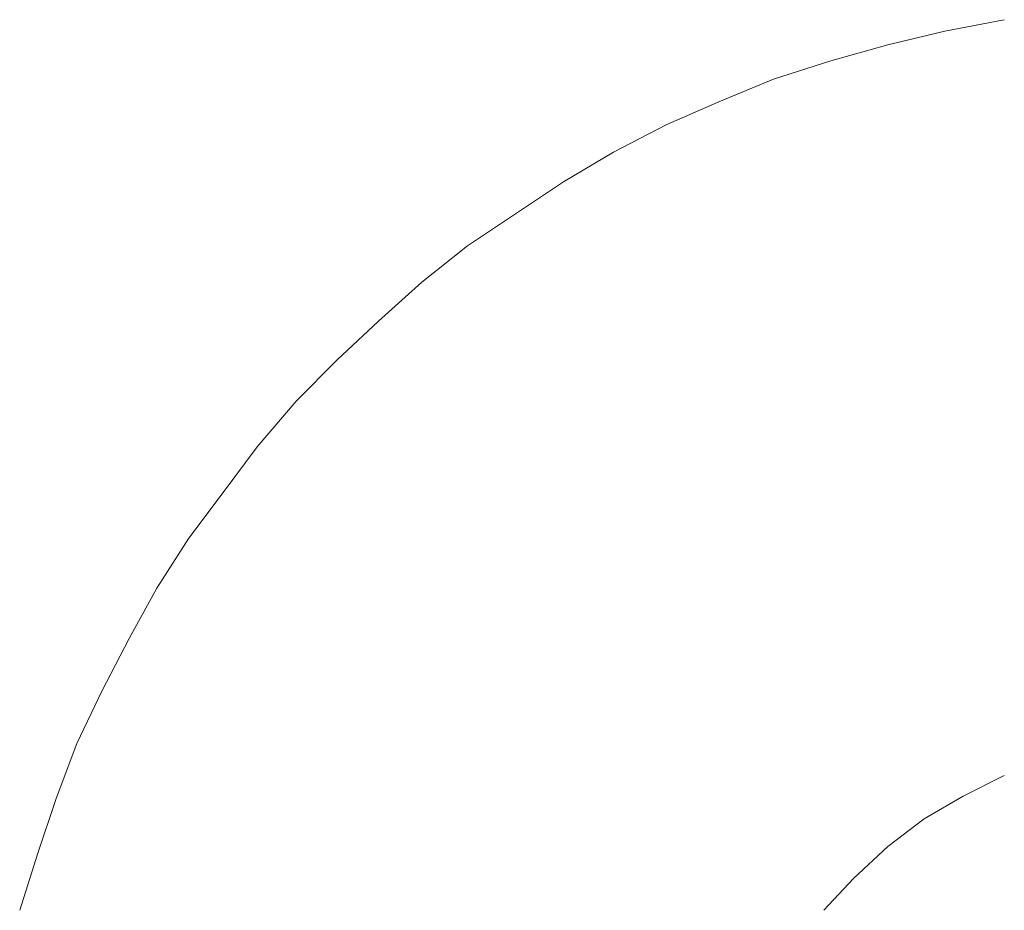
# Model space of a CAD drawing. Extents: x 64716 to 7565828, y -87108 to 5881792.
# Tile 29 of 160: x 99404 to 99418, y -10514 to -10502. Entities that reach past the tile are written whole.
import ezdxf

# ---------------------------------------------------------------- set-up
doc = ezdxf.new("R2010")
doc.units = 0
doc.header["$MEASUREMENT"] = 0
doc.layers.add('linii', color=7, linetype='Continuous', lineweight=15)

# ---------------------------------------------------------------- blocks, each defined once
blk = doc.blocks.new('GFGDGD')
at = {"color": 0, "linetype": 'ByBlock', "lineweight": -2}
for p, q in [((30916.681, -10456.582, 0), (30917.508, -10456.423, 0)), ((30916.681, -10456.582, 0), (30917.508, -10456.423, 0)), ((30916.681, -10456.582, 0), (30917.508, -10456.423, 0)), ((30916.681, -10456.582, 0), (30917.508, -10456.423, 0)), ((30916.681, -10456.582, 0), (30917.508, -10456.423, 0)), ((30916.681, -10456.582, 0), (30917.508, -10456.423, 0)), ((30916.681, -10456.582, 0), (30917.508, -10456.423, 0)), ((30916.681, -10456.582, 0), (30917.508, -10456.423, 0)), ((30916.681, -10456.582, 0), (30917.508, -10456.423, 0)), ((30916.681, -10456.582, 0), (30917.508, -10456.423, 0)), ((30916.681, -10456.582, 0), (30917.508, -10456.423, 0)), ((30916.681, -10456.582, 0), (30917.508, -10456.423, 0)), ((30916.681, -10456.582, 0), (30917.508, -10456.423, 0)), ((30916.681, -10456.582, 0), (30917.508, -10456.423, 0)), ((30916.681, -10456.582, 0), (30917.508, -10456.423, 0)), ((30916.681, -10456.582, 0), (30917.508, -10456.423, 0)), ((30916.681, -10456.582, 0), (30917.508, -10456.423, 0)), ((30916.681, -10456.582, 0), (30917.508, -10456.423, 0)), ((30916.681, -10456.582, 0), (30917.508, -10456.423, 0)), ((30916.681, -10456.582, 0), (30917.508, -10456.423, 0)), ((30916.681, -10456.582, 0), (30917.508, -10456.423, 0)), ((30916.681, -10456.582, 0), (30917.508, -10456.423, 0)), ((30916.681, -10456.582, 0), (30917.508, -10456.423, 0)), ((30916.681, -10456.582, 0), (30917.508, -10456.423, 0)), ((30915.887, -10456.773, 0), (30916.681, -10456.582, 0)), ((30915.887, -10456.773, 0), (30916.681, -10456.582, 0)), ((30915.887, -10456.773, 0), (30916.681, -10456.582, 0)), ((30915.887, -10456.773, 0), (30916.681, -10456.582, 0)), ((30915.887, -10456.773, 0), (30916.681, -10456.582, 0)), ((30915.887, -10456.773, 0), (30916.681, -10456.582, 0)), ((30915.887, -10456.773, 0), (30916.681, -10456.582, 0)), ((30915.887, -10456.773, 0), (30916.681, -10456.582, 0)), ((30915.887, -10456.773, 0), (30916.681, -10456.582, 0)), ((30915.887, -10456.773, 0), (30916.681, -10456.582, 0)), ((30915.887, -10456.773, 0), (30916.681, -10456.582, 0)), ((30915.887, -10456.773, 0), (30916.681, -10456.582, 0)), ((30915.887, -10456.773, 0), (30916.681, -10456.582, 0)), ((30915.887, -10456.773, 0), (30916.681, -10456.582, 0)), ((30915.887, -10456.773, 0), (30916.681, -10456.582, 0)), ((30915.887, -10456.773, 0), (30916.681, -10456.582, 0)), ((30915.887, -10456.773, 0), (30916.681, -10456.582, 0)), ((30915.887, -10456.773, 0), (30916.681, -10456.582, 0)), ((30915.887, -10456.773, 0), (30916.681, -10456.582, 0)), ((30915.887, -10456.773, 0), (30916.681, -10456.582, 0)), ((30915.887, -10456.773, 0), (30916.681, -10456.582, 0)), ((30915.887, -10456.773, 0), (30916.681, -10456.582, 0)), ((30915.887, -10456.773, 0), (30916.681, -10456.582, 0)), ((30915.887, -10456.773, 0), (30916.681, -10456.582, 0)), ((30915.092, -10456.995, 0), (30915.887, -10456.773, 0)), ((30915.092, -10456.995, 0), (30915.887, -10456.773, 0)), ((30915.092, -10456.995, 0), (30915.887, -10456.773, 0)), ((30915.092, -10456.995, 0), (30915.887, -10456.773, 0)), ((30915.092, -10456.995, 0), (30915.887, -10456.773, 0)), ((30915.092, -10456.995, 0), (30915.887, -10456.773, 0)), ((30915.092, -10456.995, 0), (30915.887, -10456.773, 0)), ((30915.092, -10456.995, 0), (30915.887, -10456.773, 0)), ((30915.092, -10456.995, 0), (30915.887, -10456.773, 0)), ((30915.092, -10456.995, 0), (30915.887, -10456.773, 0)), ((30915.092, -10456.995, 0), (30915.887, -10456.773, 0)), ((30915.092, -10456.995, 0), (30915.887, -10456.773, 0)), ((30915.092, -10456.995, 0), (30915.887, -10456.773, 0)), ((30915.092, -10456.995, 0), (30915.887, -10456.773, 0)), ((30915.092, -10456.995, 0), (30915.887, -10456.773, 0)), ((30915.092, -10456.995, 0), (30915.887, -10456.773, 0)), ((30915.092, -10456.995, 0), (30915.887, -10456.773, 0)), ((30915.092, -10456.995, 0), (30915.887, -10456.773, 0)), ((30915.092, -10456.995, 0), (30915.887, -10456.773, 0)), ((30915.092, -10456.995, 0), (30915.887, -10456.773, 0)), ((30915.092, -10456.995, 0), (30915.887, -10456.773, 0)), ((30915.092, -10456.995, 0), (30915.887, -10456.773, 0)), ((30915.092, -10456.995, 0), (30915.887, -10456.773, 0)), ((30915.092, -10456.995, 0), (30915.887, -10456.773, 0)), ((30914.297, -10457.249, 0), (30915.092, -10456.995, 0)), ((30914.297, -10457.249, 0), (30915.092, -10456.995, 0)), ((30914.297, -10457.249, 0), (30915.092, -10456.995, 0)), ((30914.297, -10457.249, 0), (30915.092, -10456.995, 0)), ((30914.297, -10457.249, 0), (30915.092, -10456.995, 0)), ((30914.297, -10457.249, 0), (30915.092, -10456.995, 0)), ((30914.297, -10457.249, 0), (30915.092, -10456.995, 0)), ((30914.297, -10457.249, 0), (30915.092, -10456.995, 0)), ((30914.297, -10457.249, 0), (30915.092, -10456.995, 0)), ((30914.297, -10457.249, 0), (30915.092, -10456.995, 0)), ((30914.297, -10457.249, 0), (30915.092, -10456.995, 0)), ((30914.297, -10457.249, 0), (30915.092, -10456.995, 0)), ((30914.297, -10457.249, 0), (30915.092, -10456.995, 0)), ((30914.297, -10457.249, 0), (30915.092, -10456.995, 0)), ((30914.297, -10457.249, 0), (30915.092, -10456.995, 0)), ((30914.297, -10457.249, 0), (30915.092, -10456.995, 0)), ((30914.297, -10457.249, 0), (30915.092, -10456.995, 0)), ((30914.297, -10457.249, 0), (30915.092, -10456.995, 0)), ((30914.297, -10457.249, 0), (30915.092, -10456.995, 0)), ((30914.297, -10457.249, 0), (30915.092, -10456.995, 0)), ((30914.297, -10457.249, 0), (30915.092, -10456.995, 0)), ((30914.297, -10457.249, 0), (30915.092, -10456.995, 0)), ((30914.297, -10457.249, 0), (30915.092, -10456.995, 0)), ((30914.297, -10457.249, 0), (30915.092, -10456.995, 0)), ((30913.534, -10457.567, 0), (30914.297, -10457.249, 0)), ((30913.534, -10457.567, 0), (30914.297, -10457.249, 0)), ((30913.534, -10457.567, 0), (30914.297, -10457.249, 0)), ((30913.534, -10457.567, 0), (30914.297, -10457.249, 0)), ((30913.534, -10457.567, 0), (30914.297, -10457.249, 0)), ((30913.534, -10457.567, 0), (30914.297, -10457.249, 0)), ((30913.534, -10457.567, 0), (30914.297, -10457.249, 0)), ((30913.534, -10457.567, 0), (30914.297, -10457.249, 0)), ((30913.534, -10457.567, 0), (30914.297, -10457.249, 0)), ((30913.534, -10457.567, 0), (30914.297, -10457.249, 0)), ((30913.534, -10457.567, 0), (30914.297, -10457.249, 0)), ((30913.534, -10457.567, 0), (30914.297, -10457.249, 0)), ((30913.534, -10457.567, 0), (30914.297, -10457.249, 0)), ((30913.534, -10457.567, 0), (30914.297, -10457.249, 0)), ((30913.534, -10457.567, 0), (30914.297, -10457.249, 0)), ((30913.534, -10457.567, 0), (30914.297, -10457.249, 0)), ((30913.534, -10457.567, 0), (30914.297, -10457.249, 0)), ((30913.534, -10457.567, 0), (30914.297, -10457.249, 0)), ((30913.534, -10457.567, 0), (30914.297, -10457.249, 0)), ((30913.534, -10457.567, 0), (30914.297, -10457.249, 0)), ((30913.534, -10457.567, 0), (30914.297, -10457.249, 0)), ((30913.534, -10457.567, 0), (30914.297, -10457.249, 0)), ((30913.534, -10457.567, 0), (30914.297, -10457.249, 0)), ((30913.534, -10457.567, 0), (30914.297, -10457.249, 0)), ((30912.802, -10457.885, 0), (30913.534, -10457.567, 0)), ((30912.802, -10457.885, 0), (30913.534, -10457.567, 0)), ((30912.802, -10457.885, 0), (30913.534, -10457.567, 0)), ((30912.802, -10457.885, 0), (30913.534, -10457.567, 0)), ((30912.802, -10457.885, 0), (30913.534, -10457.567, 0)), ((30912.802, -10457.885, 0), (30913.534, -10457.567, 0)), ((30912.802, -10457.885, 0), (30913.534, -10457.567, 0)), ((30912.802, -10457.885, 0), (30913.534, -10457.567, 0)), ((30912.802, -10457.885, 0), (30913.534, -10457.567, 0)), ((30912.802, -10457.885, 0), (30913.534, -10457.567, 0)), ((30912.802, -10457.885, 0), (30913.534, -10457.567, 0)), ((30912.802, -10457.885, 0), (30913.534, -10457.567, 0)), ((30912.802, -10457.885, 0), (30913.534, -10457.567, 0)), ((30912.802, -10457.885, 0), (30913.534, -10457.567, 0)), ((30912.802, -10457.885, 0), (30913.534, -10457.567, 0)), ((30912.802, -10457.885, 0), (30913.534, -10457.567, 0)), ((30912.802, -10457.885, 0), (30913.534, -10457.567, 0)), ((30912.802, -10457.885, 0), (30913.534, -10457.567, 0)), ((30912.802, -10457.885, 0), (30913.534, -10457.567, 0)), ((30912.802, -10457.885, 0), (30913.534, -10457.567, 0)), ((30912.802, -10457.885, 0), (30913.534, -10457.567, 0)), ((30912.802, -10457.885, 0), (30913.534, -10457.567, 0)), ((30912.802, -10457.885, 0), (30913.534, -10457.567, 0)), ((30912.802, -10457.885, 0), (30913.534, -10457.567, 0)), ((30912.071, -10458.267, 0), (30912.802, -10457.885, 0)), ((30912.071, -10458.267, 0), (30912.802, -10457.885, 0)), ((30912.071, -10458.267, 0), (30912.802, -10457.885, 0)), ((30912.071, -10458.267, 0), (30912.802, -10457.885, 0)), ((30912.071, -10458.267, 0), (30912.802, -10457.885, 0)), ((30912.071, -10458.267, 0), (30912.802, -10457.885, 0)), ((30912.071, -10458.267, 0), (30912.802, -10457.885, 0)), ((30912.071, -10458.267, 0), (30912.802, -10457.885, 0)), ((30912.071, -10458.267, 0), (30912.802, -10457.885, 0)), ((30912.071, -10458.267, 0), (30912.802, -10457.885, 0)), ((30912.071, -10458.267, 0), (30912.802, -10457.885, 0)), ((30912.071, -10458.267, 0), (30912.802, -10457.885, 0)), ((30912.071, -10458.267, 0), (30912.802, -10457.885, 0)), ((30912.071, -10458.267, 0), (30912.802, -10457.885, 0)), ((30912.071, -10458.267, 0), (30912.802, -10457.885, 0)), ((30912.071, -10458.267, 0), (30912.802, -10457.885, 0)), ((30912.071, -10458.267, 0), (30912.802, -10457.885, 0)), ((30912.071, -10458.267, 0), (30912.802, -10457.885, 0)), ((30912.071, -10458.267, 0), (30912.802, -10457.885, 0)), ((30912.071, -10458.267, 0), (30912.802, -10457.885, 0)), ((30912.071, -10458.267, 0), (30912.802, -10457.885, 0)), ((30912.071, -10458.267, 0), (30912.802, -10457.885, 0)), ((30912.071, -10458.267, 0), (30912.802, -10457.885, 0)), ((30912.071, -10458.267, 0), (30912.802, -10457.885, 0)), ((30911.372, -10458.68, 0), (30912.071, -10458.267, 0)), ((30911.372, -10458.68, 0), (30912.071, -10458.267, 0)), ((30911.372, -10458.68, 0), (30912.071, -10458.267, 0)), ((30911.372, -10458.68, 0), (30912.071, -10458.267, 0)), ((30911.372, -10458.68, 0), (30912.071, -10458.267, 0)), ((30911.372, -10458.68, 0), (30912.071, -10458.267, 0)), ((30911.372, -10458.68, 0), (30912.071, -10458.267, 0)), ((30911.372, -10458.68, 0), (30912.071, -10458.267, 0)), ((30911.372, -10458.68, 0), (30912.071, -10458.267, 0)), ((30911.372, -10458.68, 0), (30912.071, -10458.267, 0)), ((30911.372, -10458.68, 0), (30912.071, -10458.267, 0)), ((30911.372, -10458.68, 0), (30912.071, -10458.267, 0)), ((30911.372, -10458.68, 0), (30912.071, -10458.267, 0)), ((30911.372, -10458.68, 0), (30912.071, -10458.267, 0)), ((30911.372, -10458.68, 0), (30912.071, -10458.267, 0)), ((30911.372, -10458.68, 0), (30912.071, -10458.267, 0)), ((30911.372, -10458.68, 0), (30912.071, -10458.267, 0)), ((30911.372, -10458.68, 0), (30912.071, -10458.267, 0)), ((30911.372, -10458.68, 0), (30912.071, -10458.267, 0)), ((30911.372, -10458.68, 0), (30912.071, -10458.267, 0)), ((30911.372, -10458.68, 0), (30912.071, -10458.267, 0)), ((30911.372, -10458.68, 0), (30912.071, -10458.267, 0)), ((30911.372, -10458.68, 0), (30912.071, -10458.267, 0)), ((30911.372, -10458.68, 0), (30912.071, -10458.267, 0)), ((30910.704, -10459.125, 0), (30911.372, -10458.68, 0)), ((30910.704, -10459.125, 0), (30911.372, -10458.68, 0)), ((30910.704, -10459.125, 0), (30911.372, -10458.68, 0)), ((30910.704, -10459.125, 0), (30911.372, -10458.68, 0)), ((30910.704, -10459.125, 0), (30911.372, -10458.68, 0)), ((30910.704, -10459.125, 0), (30911.372, -10458.68, 0)), ((30910.704, -10459.125, 0), (30911.372, -10458.68, 0)), ((30910.704, -10459.125, 0), (30911.372, -10458.68, 0)), ((30910.704, -10459.125, 0), (30911.372, -10458.68, 0)), ((30910.704, -10459.125, 0), (30911.372, -10458.68, 0)), ((30910.704, -10459.125, 0), (30911.372, -10458.68, 0)), ((30910.704, -10459.125, 0), (30911.372, -10458.68, 0)), ((30910.704, -10459.125, 0), (30911.372, -10458.68, 0)), ((30910.704, -10459.125, 0), (30911.372, -10458.68, 0)), ((30910.704, -10459.125, 0), (30911.372, -10458.68, 0)), ((30910.704, -10459.125, 0), (30911.372, -10458.68, 0)), ((30910.704, -10459.125, 0), (30911.372, -10458.68, 0)), ((30910.704, -10459.125, 0), (30911.372, -10458.68, 0)), ((30910.704, -10459.125, 0), (30911.372, -10458.68, 0)), ((30910.704, -10459.125, 0), (30911.372, -10458.68, 0)), ((30910.704, -10459.125, 0), (30911.372, -10458.68, 0)), ((30910.704, -10459.125, 0), (30911.372, -10458.68, 0)), ((30910.704, -10459.125, 0), (30911.372, -10458.68, 0)), ((30910.704, -10459.125, 0), (30911.372, -10458.68, 0)), ((30910.036, -10459.571, 0), (30910.704, -10459.125, 0)), ((30910.036, -10459.571, 0), (30910.704, -10459.125, 0)), ((30910.036, -10459.571, 0), (30910.704, -10459.125, 0)), ((30910.036, -10459.571, 0), (30910.704, -10459.125, 0)), ((30910.036, -10459.571, 0), (30910.704, -10459.125, 0)), ((30910.036, -10459.571, 0), (30910.704, -10459.125, 0)), ((30910.036, -10459.571, 0), (30910.704, -10459.125, 0)), ((30910.036, -10459.571, 0), (30910.704, -10459.125, 0)), ((30910.036, -10459.571, 0), (30910.704, -10459.125, 0)), ((30910.036, -10459.571, 0), (30910.704, -10459.125, 0)), ((30910.036, -10459.571, 0), (30910.704, -10459.125, 0)), ((30910.036, -10459.571, 0), (30910.704, -10459.125, 0)), ((30910.036, -10459.571, 0), (30910.704, -10459.125, 0)), ((30910.036, -10459.571, 0), (30910.704, -10459.125, 0)), ((30910.036, -10459.571, 0), (30910.704, -10459.125, 0)), ((30910.036, -10459.571, 0), (30910.704, -10459.125, 0)), ((30910.036, -10459.571, 0), (30910.704, -10459.125, 0)), ((30910.036, -10459.571, 0), (30910.704, -10459.125, 0)), ((30910.036, -10459.571, 0), (30910.704, -10459.125, 0)), ((30910.036, -10459.571, 0), (30910.704, -10459.125, 0)), ((30910.036, -10459.571, 0), (30910.704, -10459.125, 0)), ((30910.036, -10459.571, 0), (30910.704, -10459.125, 0)), ((30910.036, -10459.571, 0), (30910.704, -10459.125, 0)), ((30910.036, -10459.571, 0), (30910.704, -10459.125, 0)), ((30909.4, -10460.079, 0), (30910.036, -10459.571, 0)), ((30909.4, -10460.079, 0), (30910.036, -10459.571, 0)), ((30909.4, -10460.079, 0), (30910.036, -10459.571, 0)), ((30909.4, -10460.079, 0), (30910.036, -10459.571, 0)), ((30909.4, -10460.079, 0), (30910.036, -10459.571, 0)), ((30909.4, -10460.079, 0), (30910.036, -10459.571, 0)), ((30909.4, -10460.079, 0), (30910.036, -10459.571, 0)), ((30909.4, -10460.079, 0), (30910.036, -10459.571, 0)), ((30909.4, -10460.079, 0), (30910.036, -10459.571, 0)), ((30909.4, -10460.079, 0), (30910.036, -10459.571, 0)), ((30909.4, -10460.079, 0), (30910.036, -10459.571, 0)), ((30909.4, -10460.079, 0), (30910.036, -10459.571, 0)), ((30909.4, -10460.079, 0), (30910.036, -10459.571, 0)), ((30909.4, -10460.079, 0), (30910.036, -10459.571, 0)), ((30909.4, -10460.079, 0), (30910.036, -10459.571, 0)), ((30909.4, -10460.079, 0), (30910.036, -10459.571, 0)), ((30909.4, -10460.079, 0), (30910.036, -10459.571, 0)), ((30909.4, -10460.079, 0), (30910.036, -10459.571, 0)), ((30909.4, -10460.079, 0), (30910.036, -10459.571, 0)), ((30909.4, -10460.079, 0), (30910.036, -10459.571, 0)), ((30909.4, -10460.079, 0), (30910.036, -10459.571, 0)), ((30909.4, -10460.079, 0), (30910.036, -10459.571, 0)), ((30909.4, -10460.079, 0), (30910.036, -10459.571, 0)), ((30909.4, -10460.079, 0), (30910.036, -10459.571, 0)), ((30908.796, -10460.62, 0), (30909.4, -10460.079, 0)), ((30908.796, -10460.62, 0), (30909.4, -10460.079, 0)), ((30908.796, -10460.62, 0), (30909.4, -10460.079, 0)), ((30908.796, -10460.62, 0), (30909.4, -10460.079, 0)), ((30908.796, -10460.62, 0), (30909.4, -10460.079, 0)), ((30908.796, -10460.62, 0), (30909.4, -10460.079, 0)), ((30908.796, -10460.62, 0), (30909.4, -10460.079, 0)), ((30908.796, -10460.62, 0), (30909.4, -10460.079, 0)), ((30908.796, -10460.62, 0), (30909.4, -10460.079, 0)), ((30908.796, -10460.62, 0), (30909.4, -10460.079, 0)), ((30908.796, -10460.62, 0), (30909.4, -10460.079, 0)), ((30908.796, -10460.62, 0), (30909.4, -10460.079, 0)), ((30908.796, -10460.62, 0), (30909.4, -10460.079, 0)), ((30908.796, -10460.62, 0), (30909.4, -10460.079, 0)), ((30908.796, -10460.62, 0), (30909.4, -10460.079, 0)), ((30908.796, -10460.62, 0), (30909.4, -10460.079, 0)), ((30908.796, -10460.62, 0), (30909.4, -10460.079, 0)), ((30908.796, -10460.62, 0), (30909.4, -10460.079, 0)), ((30908.796, -10460.62, 0), (30909.4, -10460.079, 0)), ((30908.796, -10460.62, 0), (30909.4, -10460.079, 0)), ((30908.796, -10460.62, 0), (30909.4, -10460.079, 0)), ((30908.796, -10460.62, 0), (30909.4, -10460.079, 0)), ((30908.796, -10460.62, 0), (30909.4, -10460.079, 0)), ((30908.796, -10460.62, 0), (30909.4, -10460.079, 0)), ((30908.224, -10461.16, 0), (30908.796, -10460.62, 0)), ((30908.224, -10461.16, 0), (30908.796, -10460.62, 0)), ((30908.224, -10461.16, 0), (30908.796, -10460.62, 0)), ((30908.224, -10461.16, 0), (30908.796, -10460.62, 0)), ((30908.224, -10461.16, 0), (30908.796, -10460.62, 0)), ((30908.224, -10461.16, 0), (30908.796, -10460.62, 0)), ((30908.224, -10461.16, 0), (30908.796, -10460.62, 0)), ((30908.224, -10461.16, 0), (30908.796, -10460.62, 0)), ((30908.224, -10461.16, 0), (30908.796, -10460.62, 0)), ((30908.224, -10461.16, 0), (30908.796, -10460.62, 0)), ((30908.224, -10461.16, 0), (30908.796, -10460.62, 0)), ((30908.224, -10461.16, 0), (30908.796, -10460.62, 0)), ((30908.224, -10461.16, 0), (30908.796, -10460.62, 0)), ((30908.224, -10461.16, 0), (30908.796, -10460.62, 0)), ((30908.224, -10461.16, 0), (30908.796, -10460.62, 0)), ((30908.224, -10461.16, 0), (30908.796, -10460.62, 0)), ((30908.224, -10461.16, 0), (30908.796, -10460.62, 0)), ((30908.224, -10461.16, 0), (30908.796, -10460.62, 0)), ((30908.224, -10461.16, 0), (30908.796, -10460.62, 0)), ((30908.224, -10461.16, 0), (30908.796, -10460.62, 0)), ((30908.224, -10461.16, 0), (30908.796, -10460.62, 0)), ((30908.224, -10461.16, 0), (30908.796, -10460.62, 0)), ((30908.224, -10461.16, 0), (30908.796, -10460.62, 0)), ((30908.224, -10461.16, 0), (30908.796, -10460.62, 0)), ((30907.651, -10461.733, 0), (30908.224, -10461.16, 0)), ((30907.651, -10461.733, 0), (30908.224, -10461.16, 0)), ((30907.651, -10461.733, 0), (30908.224, -10461.16, 0)), ((30907.651, -10461.733, 0), (30908.224, -10461.16, 0)), ((30907.651, -10461.733, 0), (30908.224, -10461.16, 0)), ((30907.651, -10461.733, 0), (30908.224, -10461.16, 0)), ((30907.651, -10461.733, 0), (30908.224, -10461.16, 0)), ((30907.651, -10461.733, 0), (30908.224, -10461.16, 0)), ((30907.651, -10461.733, 0), (30908.224, -10461.16, 0)), ((30907.651, -10461.733, 0), (30908.224, -10461.16, 0)), ((30907.651, -10461.733, 0), (30908.224, -10461.16, 0)), ((30907.651, -10461.733, 0), (30908.224, -10461.16, 0)), ((30907.651, -10461.733, 0), (30908.224, -10461.16, 0)), ((30907.651, -10461.733, 0), (30908.224, -10461.16, 0)), ((30907.651, -10461.733, 0), (30908.224, -10461.16, 0)), ((30907.651, -10461.733, 0), (30908.224, -10461.16, 0)), ((30907.651, -10461.733, 0), (30908.224, -10461.16, 0)), ((30907.651, -10461.733, 0), (30908.224, -10461.16, 0)), ((30907.651, -10461.733, 0), (30908.224, -10461.16, 0)), ((30907.651, -10461.733, 0), (30908.224, -10461.16, 0)), ((30907.651, -10461.733, 0), (30908.224, -10461.16, 0)), ((30907.651, -10461.733, 0), (30908.224, -10461.16, 0)), ((30907.651, -10461.733, 0), (30908.224, -10461.16, 0)), ((30907.651, -10461.733, 0), (30908.224, -10461.16, 0)), ((30907.111, -10462.369, 0), (30907.651, -10461.733, 0)), ((30907.111, -10462.369, 0), (30907.651, -10461.733, 0)), ((30907.111, -10462.369, 0), (30907.651, -10461.733, 0)), ((30907.111, -10462.369, 0), (30907.651, -10461.733, 0)), ((30907.111, -10462.369, 0), (30907.651, -10461.733, 0)), ((30907.111, -10462.369, 0), (30907.651, -10461.733, 0)), ((30907.111, -10462.369, 0), (30907.651, -10461.733, 0)), ((30907.111, -10462.369, 0), (30907.651, -10461.733, 0)), ((30907.111, -10462.369, 0), (30907.651, -10461.733, 0)), ((30907.111, -10462.369, 0), (30907.651, -10461.733, 0)), ((30907.111, -10462.369, 0), (30907.651, -10461.733, 0)), ((30907.111, -10462.369, 0), (30907.651, -10461.733, 0)), ((30907.111, -10462.369, 0), (30907.651, -10461.733, 0)), ((30907.111, -10462.369, 0), (30907.651, -10461.733, 0)), ((30907.111, -10462.369, 0), (30907.651, -10461.733, 0)), ((30907.111, -10462.369, 0), (30907.651, -10461.733, 0)), ((30907.111, -10462.369, 0), (30907.651, -10461.733, 0)), ((30907.111, -10462.369, 0), (30907.651, -10461.733, 0)), ((30907.111, -10462.369, 0), (30907.651, -10461.733, 0)), ((30907.111, -10462.369, 0), (30907.651, -10461.733, 0)), ((30907.111, -10462.369, 0), (30907.651, -10461.733, 0)), ((30907.111, -10462.369, 0), (30907.651, -10461.733, 0)), ((30907.111, -10462.369, 0), (30907.651, -10461.733, 0)), ((30907.111, -10462.369, 0), (30907.651, -10461.733, 0)), ((30906.634, -10463.005, 0), (30907.111, -10462.369, 0)), ((30906.634, -10463.005, 0), (30907.111, -10462.369, 0)), ((30906.634, -10463.005, 0), (30907.111, -10462.369, 0)), ((30906.634, -10463.005, 0), (30907.111, -10462.369, 0)), ((30906.634, -10463.005, 0), (30907.111, -10462.369, 0)), ((30906.634, -10463.005, 0), (30907.111, -10462.369, 0)), ((30906.634, -10463.005, 0), (30907.111, -10462.369, 0)), ((30906.634, -10463.005, 0), (30907.111, -10462.369, 0)), ((30906.634, -10463.005, 0), (30907.111, -10462.369, 0)), ((30906.634, -10463.005, 0), (30907.111, -10462.369, 0)), ((30906.634, -10463.005, 0), (30907.111, -10462.369, 0)), ((30906.634, -10463.005, 0), (30907.111, -10462.369, 0)), ((30906.634, -10463.005, 0), (30907.111, -10462.369, 0)), ((30906.634, -10463.005, 0), (30907.111, -10462.369, 0)), ((30906.634, -10463.005, 0), (30907.111, -10462.369, 0)), ((30906.634, -10463.005, 0), (30907.111, -10462.369, 0)), ((30906.634, -10463.005, 0), (30907.111, -10462.369, 0)), ((30906.634, -10463.005, 0), (30907.111, -10462.369, 0)), ((30906.634, -10463.005, 0), (30907.111, -10462.369, 0)), ((30906.634, -10463.005, 0), (30907.111, -10462.369, 0)), ((30906.634, -10463.005, 0), (30907.111, -10462.369, 0)), ((30906.634, -10463.005, 0), (30907.111, -10462.369, 0)), ((30906.634, -10463.005, 0), (30907.111, -10462.369, 0)), ((30906.634, -10463.005, 0), (30907.111, -10462.369, 0)), ((30906.157, -10463.64, 0), (30906.634, -10463.005, 0)), ((30906.157, -10463.64, 0), (30906.634, -10463.005, 0)), ((30906.157, -10463.64, 0), (30906.634, -10463.005, 0)), ((30906.157, -10463.64, 0), (30906.634, -10463.005, 0)), ((30906.157, -10463.64, 0), (30906.634, -10463.005, 0)), ((30906.157, -10463.64, 0), (30906.634, -10463.005, 0)), ((30906.157, -10463.64, 0), (30906.634, -10463.005, 0)), ((30906.157, -10463.64, 0), (30906.634, -10463.005, 0)), ((30906.157, -10463.64, 0), (30906.634, -10463.005, 0)), ((30906.157, -10463.64, 0), (30906.634, -10463.005, 0)), ((30906.157, -10463.64, 0), (30906.634, -10463.005, 0)), ((30906.157, -10463.64, 0), (30906.634, -10463.005, 0)), ((30906.157, -10463.64, 0), (30906.634, -10463.005, 0)), ((30906.157, -10463.64, 0), (30906.634, -10463.005, 0)), ((30906.157, -10463.64, 0), (30906.634, -10463.005, 0)), ((30906.157, -10463.64, 0), (30906.634, -10463.005, 0)), ((30906.157, -10463.64, 0), (30906.634, -10463.005, 0)), ((30906.157, -10463.64, 0), (30906.634, -10463.005, 0)), ((30906.157, -10463.64, 0), (30906.634, -10463.005, 0)), ((30906.157, -10463.64, 0), (30906.634, -10463.005, 0)), ((30906.157, -10463.64, 0), (30906.634, -10463.005, 0)), ((30906.157, -10463.64, 0), (30906.634, -10463.005, 0)), ((30906.157, -10463.64, 0), (30906.634, -10463.005, 0)), ((30906.157, -10463.64, 0), (30906.634, -10463.005, 0)), ((30905.712, -10464.34, 0), (30906.157, -10463.64, 0)), ((30905.712, -10464.34, 0), (30906.157, -10463.64, 0)), ((30905.712, -10464.34, 0), (30906.157, -10463.64, 0)), ((30905.712, -10464.34, 0), (30906.157, -10463.64, 0)), ((30905.712, -10464.34, 0), (30906.157, -10463.64, 0)), ((30905.712, -10464.34, 0), (30906.157, -10463.64, 0)), ((30905.712, -10464.34, 0), (30906.157, -10463.64, 0)), ((30905.712, -10464.34, 0), (30906.157, -10463.64, 0)), ((30905.712, -10464.34, 0), (30906.157, -10463.64, 0)), ((30905.712, -10464.34, 0), (30906.157, -10463.64, 0)), ((30905.712, -10464.34, 0), (30906.157, -10463.64, 0)), ((30905.712, -10464.34, 0), (30906.157, -10463.64, 0)), ((30905.712, -10464.34, 0), (30906.157, -10463.64, 0)), ((30905.712, -10464.34, 0), (30906.157, -10463.64, 0)), ((30905.712, -10464.34, 0), (30906.157, -10463.64, 0)), ((30905.712, -10464.34, 0), (30906.157, -10463.64, 0)), ((30905.712, -10464.34, 0), (30906.157, -10463.64, 0)), ((30905.712, -10464.34, 0), (30906.157, -10463.64, 0)), ((30905.712, -10464.34, 0), (30906.157, -10463.64, 0)), ((30905.712, -10464.34, 0), (30906.157, -10463.64, 0)), ((30905.712, -10464.34, 0), (30906.157, -10463.64, 0)), ((30905.712, -10464.34, 0), (30906.157, -10463.64, 0)), ((30905.712, -10464.34, 0), (30906.157, -10463.64, 0)), ((30905.712, -10464.34, 0), (30906.157, -10463.64, 0)), ((30905.33, -10465.039, 0), (30905.712, -10464.34, 0)), ((30905.33, -10465.039, 0), (30905.712, -10464.34, 0)), ((30905.33, -10465.039, 0), (30905.712, -10464.34, 0)), ((30905.33, -10465.039, 0), (30905.712, -10464.34, 0)), ((30905.33, -10465.039, 0), (30905.712, -10464.34, 0)), ((30905.33, -10465.039, 0), (30905.712, -10464.34, 0)), ((30905.33, -10465.039, 0), (30905.712, -10464.34, 0)), ((30905.33, -10465.039, 0), (30905.712, -10464.34, 0)), ((30905.33, -10465.039, 0), (30905.712, -10464.34, 0)), ((30905.33, -10465.039, 0), (30905.712, -10464.34, 0)), ((30905.33, -10465.039, 0), (30905.712, -10464.34, 0)), ((30905.33, -10465.039, 0), (30905.712, -10464.34, 0)), ((30905.33, -10465.039, 0), (30905.712, -10464.34, 0)), ((30905.33, -10465.039, 0), (30905.712, -10464.34, 0)), ((30905.33, -10465.039, 0), (30905.712, -10464.34, 0)), ((30905.33, -10465.039, 0), (30905.712, -10464.34, 0)), ((30905.33, -10465.039, 0), (30905.712, -10464.34, 0)), ((30905.33, -10465.039, 0), (30905.712, -10464.34, 0)), ((30905.33, -10465.039, 0), (30905.712, -10464.34, 0)), ((30905.33, -10465.039, 0), (30905.712, -10464.34, 0)), ((30905.33, -10465.039, 0), (30905.712, -10464.34, 0)), ((30905.33, -10465.039, 0), (30905.712, -10464.34, 0)), ((30905.33, -10465.039, 0), (30905.712, -10464.34, 0)), ((30905.33, -10465.039, 0), (30905.712, -10464.34, 0)), ((30904.949, -10465.771, 0), (30905.33, -10465.039, 0)), ((30904.949, -10465.771, 0), (30905.33, -10465.039, 0)), ((30904.949, -10465.771, 0), (30905.33, -10465.039, 0)), ((30904.949, -10465.771, 0), (30905.33, -10465.039, 0)), ((30904.949, -10465.771, 0), (30905.33, -10465.039, 0)), ((30904.949, -10465.771, 0), (30905.33, -10465.039, 0)), ((30904.949, -10465.771, 0), (30905.33, -10465.039, 0)), ((30904.949, -10465.771, 0), (30905.33, -10465.039, 0)), ((30904.949, -10465.771, 0), (30905.33, -10465.039, 0)), ((30904.949, -10465.771, 0), (30905.33, -10465.039, 0)), ((30904.949, -10465.771, 0), (30905.33, -10465.039, 0)), ((30904.949, -10465.771, 0), (30905.33, -10465.039, 0)), ((30904.949, -10465.771, 0), (30905.33, -10465.039, 0)), ((30904.949, -10465.771, 0), (30905.33, -10465.039, 0)), ((30904.949, -10465.771, 0), (30905.33, -10465.039, 0)), ((30904.949, -10465.771, 0), (30905.33, -10465.039, 0)), ((30904.949, -10465.771, 0), (30905.33, -10465.039, 0)), ((30904.949, -10465.771, 0), (30905.33, -10465.039, 0)), ((30904.949, -10465.771, 0), (30905.33, -10465.039, 0)), ((30904.949, -10465.771, 0), (30905.33, -10465.039, 0)), ((30904.949, -10465.771, 0), (30905.33, -10465.039, 0)), ((30904.949, -10465.771, 0), (30905.33, -10465.039, 0)), ((30904.949, -10465.771, 0), (30905.33, -10465.039, 0)), ((30904.949, -10465.771, 0), (30905.33, -10465.039, 0)), ((30904.599, -10466.502, 0), (30904.949, -10465.771, 0)), ((30904.599, -10466.502, 0), (30904.949, -10465.771, 0)), ((30904.599, -10466.502, 0), (30904.949, -10465.771, 0)), ((30904.599, -10466.502, 0), (30904.949, -10465.771, 0)), ((30904.599, -10466.502, 0), (30904.949, -10465.771, 0)), ((30904.599, -10466.502, 0), (30904.949, -10465.771, 0)), ((30904.599, -10466.502, 0), (30904.949, -10465.771, 0)), ((30904.599, -10466.502, 0), (30904.949, -10465.771, 0)), ((30904.599, -10466.502, 0), (30904.949, -10465.771, 0)), ((30904.599, -10466.502, 0), (30904.949, -10465.771, 0)), ((30904.599, -10466.502, 0), (30904.949, -10465.771, 0)), ((30904.599, -10466.502, 0), (30904.949, -10465.771, 0)), ((30904.599, -10466.502, 0), (30904.949, -10465.771, 0)), ((30904.599, -10466.502, 0), (30904.949, -10465.771, 0)), ((30904.599, -10466.502, 0), (30904.949, -10465.771, 0)), ((30904.599, -10466.502, 0), (30904.949, -10465.771, 0)), ((30904.599, -10466.502, 0), (30904.949, -10465.771, 0)), ((30904.599, -10466.502, 0), (30904.949, -10465.771, 0)), ((30904.599, -10466.502, 0), (30904.949, -10465.771, 0)), ((30904.599, -10466.502, 0), (30904.949, -10465.771, 0)), ((30904.599, -10466.502, 0), (30904.949, -10465.771, 0)), ((30904.599, -10466.502, 0), (30904.949, -10465.771, 0)), ((30904.599, -10466.502, 0), (30904.949, -10465.771, 0)), ((30904.599, -10466.502, 0), (30904.949, -10465.771, 0)), ((30904.313, -10467.265, 0), (30904.599, -10466.502, 0)), ((30904.313, -10467.265, 0), (30904.599, -10466.502, 0)), ((30904.313, -10467.265, 0), (30904.599, -10466.502, 0)), ((30904.313, -10467.265, 0), (30904.599, -10466.502, 0)), ((30904.313, -10467.265, 0), (30904.599, -10466.502, 0)), ((30904.313, -10467.265, 0), (30904.599, -10466.502, 0)), ((30904.313, -10467.265, 0), (30904.599, -10466.502, 0)), ((30904.313, -10467.265, 0), (30904.599, -10466.502, 0)), ((30904.313, -10467.265, 0), (30904.599, -10466.502, 0)), ((30904.313, -10467.265, 0), (30904.599, -10466.502, 0)), ((30904.313, -10467.265, 0), (30904.599, -10466.502, 0)), ((30904.313, -10467.265, 0), (30904.599, -10466.502, 0)), ((30904.313, -10467.265, 0), (30904.599, -10466.502, 0)), ((30904.313, -10467.265, 0), (30904.599, -10466.502, 0)), ((30904.313, -10467.265, 0), (30904.599, -10466.502, 0)), ((30904.313, -10467.265, 0), (30904.599, -10466.502, 0)), ((30904.313, -10467.265, 0), (30904.599, -10466.502, 0)), ((30904.313, -10467.265, 0), (30904.599, -10466.502, 0)), ((30904.313, -10467.265, 0), (30904.599, -10466.502, 0)), ((30904.313, -10467.265, 0), (30904.599, -10466.502, 0)), ((30904.313, -10467.265, 0), (30904.599, -10466.502, 0)), ((30904.313, -10467.265, 0), (30904.599, -10466.502, 0)), ((30904.313, -10467.265, 0), (30904.599, -10466.502, 0)), ((30904.313, -10467.265, 0), (30904.599, -10466.502, 0)), ((30916.936, -10467.233, 0), (30917.508, -10466.947, 0)), ((30916.936, -10467.233, 0), (30917.508, -10466.947, 0)), ((30916.936, -10467.233, 0), (30917.508, -10466.947, 0)), ((30916.936, -10467.233, 0), (30917.508, -10466.947, 0)), ((30916.936, -10467.233, 0), (30917.508, -10466.947, 0)), ((30916.936, -10467.233, 0), (30917.508, -10466.947, 0)), ((30916.936, -10467.233, 0), (30917.508, -10466.947, 0)), ((30916.936, -10467.233, 0), (30917.508, -10466.947, 0)), ((30916.936, -10467.233, 0), (30917.508, -10466.947, 0)), ((30916.936, -10467.233, 0), (30917.508, -10466.947, 0)), ((30916.936, -10467.233, 0), (30917.508, -10466.947, 0)), ((30916.936, -10467.233, 0), (30917.508, -10466.947, 0)), ((30916.936, -10467.233, 0), (30917.508, -10466.947, 0)), ((30916.936, -10467.233, 0), (30917.508, -10466.947, 0)), ((30916.936, -10467.233, 0), (30917.508, -10466.947, 0)), ((30916.936, -10467.233, 0), (30917.508, -10466.947, 0)), ((30916.936, -10467.233, 0), (30917.508, -10466.947, 0)), ((30916.936, -10467.233, 0), (30917.508, -10466.947, 0)), ((30916.936, -10467.233, 0), (30917.508, -10466.947, 0)), ((30916.936, -10467.233, 0), (30917.508, -10466.947, 0)), ((30916.936, -10467.233, 0), (30917.508, -10466.947, 0)), ((30916.936, -10467.233, 0), (30917.508, -10466.947, 0)), ((30916.936, -10467.233, 0), (30917.508, -10466.947, 0)), ((30916.936, -10467.233, 0), (30917.508, -10466.947, 0)), ((30904.058, -10468.028, 0), (30904.313, -10467.265, 0)), ((30904.058, -10468.028, 0), (30904.313, -10467.265, 0)), ((30904.058, -10468.028, 0), (30904.313, -10467.265, 0)), ((30904.058, -10468.028, 0), (30904.313, -10467.265, 0)), ((30904.058, -10468.028, 0), (30904.313, -10467.265, 0)), ((30904.058, -10468.028, 0), (30904.313, -10467.265, 0)), ((30904.058, -10468.028, 0), (30904.313, -10467.265, 0)), ((30904.058, -10468.028, 0), (30904.313, -10467.265, 0)), ((30904.058, -10468.028, 0), (30904.313, -10467.265, 0)), ((30904.058, -10468.028, 0), (30904.313, -10467.265, 0)), ((30904.058, -10468.028, 0), (30904.313, -10467.265, 0)), ((30904.058, -10468.028, 0), (30904.313, -10467.265, 0)), ((30904.058, -10468.028, 0), (30904.313, -10467.265, 0)), ((30904.058, -10468.028, 0), (30904.313, -10467.265, 0)), ((30904.058, -10468.028, 0), (30904.313, -10467.265, 0)), ((30904.058, -10468.028, 0), (30904.313, -10467.265, 0)), ((30904.058, -10468.028, 0), (30904.313, -10467.265, 0)), ((30904.058, -10468.028, 0), (30904.313, -10467.265, 0)), ((30904.058, -10468.028, 0), (30904.313, -10467.265, 0)), ((30904.058, -10468.028, 0), (30904.313, -10467.265, 0)), ((30904.058, -10468.028, 0), (30904.313, -10467.265, 0)), ((30904.058, -10468.028, 0), (30904.313, -10467.265, 0)), ((30904.058, -10468.028, 0), (30904.313, -10467.265, 0)), ((30904.058, -10468.028, 0), (30904.313, -10467.265, 0)), ((30916.395, -10467.551, 0), (30916.936, -10467.233, 0)), ((30916.395, -10467.551, 0), (30916.936, -10467.233, 0)), ((30916.395, -10467.551, 0), (30916.936, -10467.233, 0)), ((30916.395, -10467.551, 0), (30916.936, -10467.233, 0)), ((30916.395, -10467.551, 0), (30916.936, -10467.233, 0)), ((30916.395, -10467.551, 0), (30916.936, -10467.233, 0)), ((30916.395, -10467.551, 0), (30916.936, -10467.233, 0)), ((30916.395, -10467.551, 0), (30916.936, -10467.233, 0)), ((30916.395, -10467.551, 0), (30916.936, -10467.233, 0)), ((30916.395, -10467.551, 0), (30916.936, -10467.233, 0)), ((30916.395, -10467.551, 0), (30916.936, -10467.233, 0)), ((30916.395, -10467.551, 0), (30916.936, -10467.233, 0)), ((30916.395, -10467.551, 0), (30916.936, -10467.233, 0)), ((30916.395, -10467.551, 0), (30916.936, -10467.233, 0)), ((30916.395, -10467.551, 0), (30916.936, -10467.233, 0)), ((30916.395, -10467.551, 0), (30916.936, -10467.233, 0)), ((30916.395, -10467.551, 0), (30916.936, -10467.233, 0)), ((30916.395, -10467.551, 0), (30916.936, -10467.233, 0)), ((30916.395, -10467.551, 0), (30916.936, -10467.233, 0)), ((30916.395, -10467.551, 0), (30916.936, -10467.233, 0)), ((30916.395, -10467.551, 0), (30916.936, -10467.233, 0)), ((30916.395, -10467.551, 0), (30916.936, -10467.233, 0)), ((30916.395, -10467.551, 0), (30916.936, -10467.233, 0)), ((30916.395, -10467.551, 0), (30916.936, -10467.233, 0)), ((30915.887, -10467.933, 0), (30916.395, -10467.551, 0)), ((30915.887, -10467.933, 0), (30916.395, -10467.551, 0)), ((30915.887, -10467.933, 0), (30916.395, -10467.551, 0)), ((30915.887, -10467.933, 0), (30916.395, -10467.551, 0)), ((30915.887, -10467.933, 0), (30916.395, -10467.551, 0)), ((30915.887, -10467.933, 0), (30916.395, -10467.551, 0)), ((30915.887, -10467.933, 0), (30916.395, -10467.551, 0)), ((30915.887, -10467.933, 0), (30916.395, -10467.551, 0)), ((30915.887, -10467.933, 0), (30916.395, -10467.551, 0)), ((30915.887, -10467.933, 0), (30916.395, -10467.551, 0)), ((30915.887, -10467.933, 0), (30916.395, -10467.551, 0)), ((30915.887, -10467.933, 0), (30916.395, -10467.551, 0)), ((30915.887, -10467.933, 0), (30916.395, -10467.551, 0)), ((30915.887, -10467.933, 0), (30916.395, -10467.551, 0)), ((30915.887, -10467.933, 0), (30916.395, -10467.551, 0)), ((30915.887, -10467.933, 0), (30916.395, -10467.551, 0)), ((30915.887, -10467.933, 0), (30916.395, -10467.551, 0)), ((30915.887, -10467.933, 0), (30916.395, -10467.551, 0)), ((30915.887, -10467.933, 0), (30916.395, -10467.551, 0)), ((30915.887, -10467.933, 0), (30916.395, -10467.551, 0)), ((30915.887, -10467.933, 0), (30916.395, -10467.551, 0)), ((30915.887, -10467.933, 0), (30916.395, -10467.551, 0)), ((30915.887, -10467.933, 0), (30916.395, -10467.551, 0)), ((30915.887, -10467.933, 0), (30916.395, -10467.551, 0)), ((30915.41, -10468.378, 0), (30915.887, -10467.933, 0)), ((30915.41, -10468.378, 0), (30915.887, -10467.933, 0)), ((30915.41, -10468.378, 0), (30915.887, -10467.933, 0)), ((30915.41, -10468.378, 0), (30915.887, -10467.933, 0)), ((30915.41, -10468.378, 0), (30915.887, -10467.933, 0)), ((30915.41, -10468.378, 0), (30915.887, -10467.933, 0)), ((30915.41, -10468.378, 0), (30915.887, -10467.933, 0)), ((30915.41, -10468.378, 0), (30915.887, -10467.933, 0)), ((30915.41, -10468.378, 0), (30915.887, -10467.933, 0)), ((30915.41, -10468.378, 0), (30915.887, -10467.933, 0)), ((30915.41, -10468.378, 0), (30915.887, -10467.933, 0)), ((30915.41, -10468.378, 0), (30915.887, -10467.933, 0)), ((30915.41, -10468.378, 0), (30915.887, -10467.933, 0)), ((30915.41, -10468.378, 0), (30915.887, -10467.933, 0)), ((30915.41, -10468.378, 0), (30915.887, -10467.933, 0)), ((30915.41, -10468.378, 0), (30915.887, -10467.933, 0)), ((30915.41, -10468.378, 0), (30915.887, -10467.933, 0)), ((30915.41, -10468.378, 0), (30915.887, -10467.933, 0)), ((30915.41, -10468.378, 0), (30915.887, -10467.933, 0)), ((30915.41, -10468.378, 0), (30915.887, -10467.933, 0)), ((30915.41, -10468.378, 0), (30915.887, -10467.933, 0)), ((30915.41, -10468.378, 0), (30915.887, -10467.933, 0)), ((30915.41, -10468.378, 0), (30915.887, -10467.933, 0)), ((30915.41, -10468.378, 0), (30915.887, -10467.933, 0)), ((30903.804, -10468.823, 0), (30904.058, -10468.028, 0)), ((30903.804, -10468.823, 0), (30904.058, -10468.028, 0)), ((30903.804, -10468.823, 0), (30904.058, -10468.028, 0)), ((30903.804, -10468.823, 0), (30904.058, -10468.028, 0)), ((30903.804, -10468.823, 0), (30904.058, -10468.028, 0)), ((30903.804, -10468.823, 0), (30904.058, -10468.028, 0)), ((30903.804, -10468.823, 0), (30904.058, -10468.028, 0)), ((30903.804, -10468.823, 0), (30904.058, -10468.028, 0)), ((30903.804, -10468.823, 0), (30904.058, -10468.028, 0)), ((30903.804, -10468.823, 0), (30904.058, -10468.028, 0)), ((30903.804, -10468.823, 0), (30904.058, -10468.028, 0)), ((30903.804, -10468.823, 0), (30904.058, -10468.028, 0)), ((30903.804, -10468.823, 0), (30904.058, -10468.028, 0)), ((30903.804, -10468.823, 0), (30904.058, -10468.028, 0)), ((30903.804, -10468.823, 0), (30904.058, -10468.028, 0)), ((30903.804, -10468.823, 0), (30904.058, -10468.028, 0)), ((30903.804, -10468.823, 0), (30904.058, -10468.028, 0)), ((30903.804, -10468.823, 0), (30904.058, -10468.028, 0)), ((30903.804, -10468.823, 0), (30904.058, -10468.028, 0)), ((30903.804, -10468.823, 0), (30904.058, -10468.028, 0)), ((30903.804, -10468.823, 0), (30904.058, -10468.028, 0)), ((30903.804, -10468.823, 0), (30904.058, -10468.028, 0)), ((30903.804, -10468.823, 0), (30904.058, -10468.028, 0)), ((30903.804, -10468.823, 0), (30904.058, -10468.028, 0)), ((30914.996, -10468.823, 0), (30915.41, -10468.378, 0)), ((30914.996, -10468.823, 0), (30915.41, -10468.378, 0)), ((30914.996, -10468.823, 0), (30915.41, -10468.378, 0)), ((30914.996, -10468.823, 0), (30915.41, -10468.378, 0)), ((30914.996, -10468.823, 0), (30915.41, -10468.378, 0)), ((30914.996, -10468.823, 0), (30915.41, -10468.378, 0)), ((30914.996, -10468.823, 0), (30915.41, -10468.378, 0)), ((30914.996, -10468.823, 0), (30915.41, -10468.378, 0)), ((30914.996, -10468.823, 0), (30915.41, -10468.378, 0)), ((30914.996, -10468.823, 0), (30915.41, -10468.378, 0)), ((30914.996, -10468.823, 0), (30915.41, -10468.378, 0)), ((30914.996, -10468.823, 0), (30915.41, -10468.378, 0)), ((30914.996, -10468.823, 0), (30915.41, -10468.378, 0)), ((30914.996, -10468.823, 0), (30915.41, -10468.378, 0)), ((30914.996, -10468.823, 0), (30915.41, -10468.378, 0)), ((30914.996, -10468.823, 0), (30915.41, -10468.378, 0)), ((30914.996, -10468.823, 0), (30915.41, -10468.378, 0)), ((30914.996, -10468.823, 0), (30915.41, -10468.378, 0)), ((30914.996, -10468.823, 0), (30915.41, -10468.378, 0)), ((30914.996, -10468.823, 0), (30915.41, -10468.378, 0)), ((30914.996, -10468.823, 0), (30915.41, -10468.378, 0)), ((30914.996, -10468.823, 0), (30915.41, -10468.378, 0)), ((30914.996, -10468.823, 0), (30915.41, -10468.378, 0)), ((30914.996, -10468.823, 0), (30915.41, -10468.378, 0))]:
    blk.add_line(p, q, dxfattribs=at)

msp = doc.modelspace()

# ---------------------------------------------------------------- block references
at = {"layer": 'linii'}
msp.add_blockref('GFGDGD', (68500.381, -45.271, 0), dxfattribs=at)

doc.saveas('drawing.dxf')
